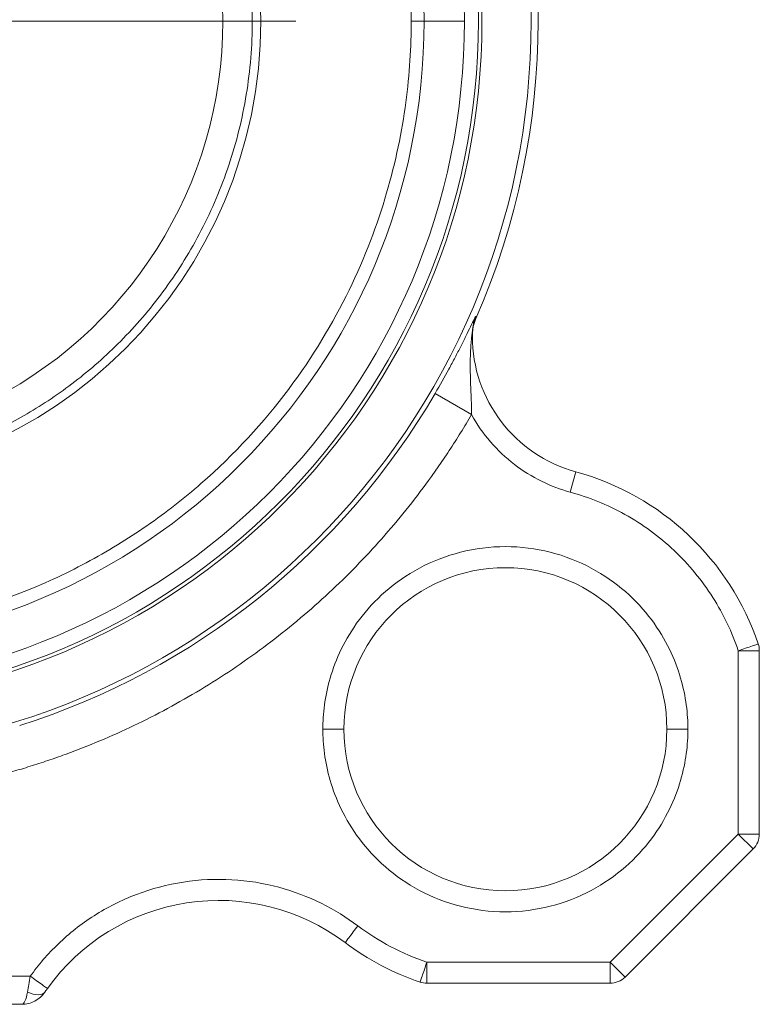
# Model space of a CAD drawing. Header units: millimetres. Extents: x 150 to 972, y 37 to 799.
# Tile 12 of 29: x 282 to 335, y 354 to 425. Entities that reach past the tile are written whole.
import ezdxf

# ---------------------------------------------------------------- set-up
doc = ezdxf.new("R2010")
doc.units = ezdxf.units.MM

# ---------------------------------------------------------------- blocks, each defined once
blk = doc.blocks.new('SW_CENTERMARKSYMBOL_0')
at = {"color": 0, "linetype": 'Continuous', "lineweight": 0}
blk.add_line((5, 0), (35.5, 0), dxfattribs=at)

msp = doc.modelspace()

# ---------------------------------------------------------------- linework, layer by layer
at = {"color": 7, "linetype": 'Continuous', "lineweight": 15}
for p, q in [((314.316, 402.335), (314.317, 402.366)), ((311.664, 397.955), (314.254, 396.443)), ((321.279, 390.928), (321.674, 392.375)), ((333.248, 379.637), (333.248, 366.585)), ((333.248, 379.637), (334.748, 379.637)), ((334.748, 379.637), (334.748, 366.585)), ((333.248, 366.585), (324.126, 357.464)), ((334.748, 366.585), (333.248, 366.585)), ((333.248, 366.585), (334.308, 365.524)), ((334.308, 365.524), (325.187, 356.403)), ((324.126, 357.464), (311.075, 357.464)), ((311.075, 355.964), (311.075, 357.464)), ((324.126, 357.464), (324.126, 355.964)), ((325.187, 356.403), (324.126, 357.464)), ((281.248, 356.464), (282.831, 356.464)), ((324.126, 355.964), (311.075, 355.964)), ((282.22, 354.464), (280.093, 354.464))]:
    msp.add_line(p, q, dxfattribs=at)
at = {"color": 7, "linetype": 'Continuous', "lineweight": 15, "flags": 128}
msp.add_lwpolyline([(282.633, 355.334), (282.836, 355.25), (283.033, 355.188), (283.221, 355.151), (283.395, 355.138), (283.55, 355.151), (283.683, 355.188), (283.791, 355.25), (283.871, 355.334)], dxfattribs=at)
at = {"color": 7, "linetype": 'Continuous', "lineweight": 15}
for radius in [52.25, 48.75, 48.5, 33]:
    msp.add_circle((266.248, 424.464), radius, dxfattribs=at)
for centre, radius, start, end in [((266.248, 424.464), 47.5, 0, 180), ((266.248, 424.464), 44.625, 0, 180), ((266.248, 424.464), 30.3, 295.37794, 64.62206), ((266.248, 424.464), 52.75, 336.34188, 23.65812), ((266.248, 424.464), 47.5, 180, 360), ((266.248, 424.464), 44.625, 180, 0), ((317.305, 402.263), 2.99, 156.43188, 178.01758), ((324.311, 402.021), 10, 178.01864, 180), ((324.311, 402.021), 10, 180, 254.71129), ((266.248, 424.464), 52.587, 287.51843, 329.72867), ((316.664, 374.047), 19, 18.62729, 74.71129), ((316.664, 374.047), 11.5, 0, 180), ((333.248, 379.637), 1.5, 0, 18.62729), ((316.664, 374.047), 11.5, 180, 0), ((333.248, 366.585), 1.5, 315, 360), ((296.248, 346.86), 15, 53.09489, 144.40367), ((316.664, 374.047), 19, 233.09489, 251.37271), ((324.126, 357.464), 1.5, 270, 315), ((311.075, 357.464), 1.5, 251.37271, 270)]:
    msp.add_arc(centre, radius, start, end, dxfattribs=at)
for points, knots in [([(309.956, 424.464), (309.956, 426.285), (309.843, 428.221), (309.296, 432.311), (308.861, 434.464), (307.555, 438.94), (306.684, 441.263), (304.388, 445.971), (302.963, 448.358), (299.466, 453.02), (297.393, 455.295), (293.785, 458.445), (292.499, 459.45), (289.771, 461.34), (288.329, 462.224), (285.304, 463.837), (283.721, 464.566), (280.442, 465.841), (278.745, 466.386), (275.269, 467.269), (273.49, 467.606), (269.89, 468.058), (268.069, 468.173), (264.426, 468.173), (262.605, 468.058), (259.005, 467.606), (257.226, 467.269), (253.75, 466.386), (252.053, 465.841), (248.774, 464.566), (247.191, 463.837), (244.166, 462.224), (242.724, 461.34), (239.996, 459.45), (238.711, 458.445), (235.102, 455.295), (233.029, 453.02), (229.532, 448.358), (228.107, 445.971), (225.811, 441.263), (224.94, 438.94), (223.634, 434.464), (223.199, 432.311), (222.652, 428.221), (222.539, 426.285), (222.539, 424.464)], [0, 0, 0, 0, 0.0625, 0.0625, 0.125, 0.125, 0.1875, 0.1875, 0.25, 0.25, 0.3125, 0.3125, 0.34375, 0.34375, 0.375, 0.375, 0.40625, 0.40625, 0.4375, 0.4375, 0.46875, 0.46875, 0.5, 0.5, 0.53125, 0.53125, 0.5625, 0.5625, 0.59375, 0.59375, 0.625, 0.625, 0.65625, 0.65625, 0.6875, 0.6875, 0.75, 0.75, 0.8125, 0.8125, 0.875, 0.875, 0.9375, 0.9375, 1, 1, 1, 1]), ([(279.417, 454.057), (280.544, 453.556), (281.684, 452.971), (283.961, 451.615), (285.098, 450.843), (287.329, 449.096), (288.424, 448.121), (290.522, 445.963), (291.526, 444.779), (293.39, 442.212), (294.25, 440.829), (295.772, 437.89), (296.434, 436.334), (297.515, 433.093), (297.934, 431.408), (298.496, 427.97), (298.639, 426.217), (298.639, 422.711), (298.496, 420.957), (297.934, 417.519), (297.515, 415.835), (296.434, 412.594), (295.772, 411.038), (294.25, 408.098), (293.39, 406.715), (291.526, 404.149), (290.522, 402.965), (288.424, 400.806), (287.329, 399.831), (285.098, 398.084), (283.961, 397.313), (281.684, 395.956), (280.544, 395.372), (279.417, 394.871)], [0, 0, 0, 0, 0.0625, 0.0625, 0.125, 0.125, 0.1875, 0.1875, 0.25, 0.25, 0.3125, 0.3125, 0.375, 0.375, 0.4375, 0.4375, 0.5, 0.5, 0.5625, 0.5625, 0.625, 0.625, 0.6875, 0.6875, 0.75, 0.75, 0.8125, 0.8125, 0.875, 0.875, 0.9375, 0.9375, 1, 1, 1, 1]), ([(222.539, 424.464), (222.539, 422.643), (222.652, 420.706), (223.199, 416.617), (223.634, 414.463), (224.94, 409.987), (225.811, 407.665), (228.107, 402.956), (229.532, 400.57), (233.029, 395.907), (235.102, 393.632), (238.711, 390.483), (239.996, 389.477), (242.724, 387.588), (244.166, 386.704), (247.191, 385.091), (248.774, 384.361), (252.053, 383.087), (253.75, 382.541), (257.226, 381.659), (259.005, 381.321), (262.605, 380.869), (264.426, 380.755), (268.069, 380.755), (269.89, 380.869), (273.49, 381.321), (275.269, 381.659), (278.745, 382.541), (280.442, 383.087), (283.721, 384.361), (285.304, 385.091), (288.329, 386.704), (289.771, 387.588), (292.499, 389.477), (293.785, 390.483), (297.393, 393.632), (299.466, 395.907), (302.963, 400.57), (304.388, 402.956), (306.684, 407.665), (307.555, 409.987), (308.861, 414.463), (309.296, 416.617), (309.843, 420.706), (309.956, 422.643), (309.956, 424.464)], [0, 0, 0, 0, 0.0625, 0.0625, 0.125, 0.125, 0.1875, 0.1875, 0.25, 0.25, 0.3125, 0.3125, 0.34375, 0.34375, 0.375, 0.375, 0.40625, 0.40625, 0.4375, 0.4375, 0.46875, 0.46875, 0.5, 0.5, 0.53125, 0.53125, 0.5625, 0.5625, 0.59375, 0.59375, 0.625, 0.625, 0.65625, 0.65625, 0.6875, 0.6875, 0.75, 0.75, 0.8125, 0.8125, 0.875, 0.875, 0.9375, 0.9375, 1, 1, 1, 1]), ([(310.873, 424.464), (310.8, 424.464), (310.67, 424.464), (310.338, 424.464), (310.139, 424.464), (309.956, 424.464)], [0, 0, 0, 0, 0.5, 0.5, 1, 1, 1, 1]), ([(310.873, 424.464), (310.922, 424.464), (310.989, 424.464), (311.176, 424.464), (311.296, 424.464), (311.59, 424.464), (311.765, 424.464), (312.148, 424.464), (312.355, 424.464), (312.753, 424.464), (312.942, 424.464), (313.263, 424.464), (313.394, 424.464), (313.589, 424.464), (313.654, 424.464), (313.733, 424.464), (313.748, 424.464), (313.748, 424.464)], [0, 0, 0, 0, 0.125, 0.125, 0.25, 0.25, 0.375, 0.375, 0.5, 0.5, 0.625, 0.625, 0.75, 0.75, 0.875, 0.875, 1, 1, 1, 1]), ([(311.664, 397.955), (312.007, 398.544), (312.332, 399.12), (312.794, 399.97), (312.942, 400.248), (313.224, 400.784), (313.359, 401.045), (313.616, 401.551), (313.739, 401.798), (313.973, 402.27), (314.083, 402.495), (314.284, 402.91), (314.374, 403.099), (314.481, 403.315), (314.511, 403.375), (314.553, 403.452), (314.565, 403.469), (314.565, 403.459)], [0, 0, 0, 0, 0.25, 0.25, 0.375, 0.375, 0.5, 0.5, 0.625, 0.625, 0.75, 0.75, 0.875, 0.875, 0.9375, 0.9375, 1, 1, 1, 1]), ([(314.564, 403.296), (314.49, 403.107), (314.374, 402.815), (314.35, 402.503), (314.342, 402.392)], [0, 0, 0, 0, 0.646045, 1, 1, 1, 1]), ([(314.564, 403.296), (314.564, 403.323), (314.564, 403.376), (314.564, 403.431), (314.565, 403.459)], [0, 0, 0, 0, 0.508269, 1, 1, 1, 1]), ([(314.317, 402.366), (314.317, 402.369), (314.317, 402.373), (314.316, 402.369), (314.314, 402.359), (314.31, 402.337), (314.305, 402.301), (314.296, 402.237), (314.283, 402.143), (314.274, 402.064), (314.269, 402.021)], [0, 0, 0, 0, 0.060218, 0.120277, 0.183245, 0.251806, 0.365859, 0.501886, 0.724573, 1, 1, 1, 1]), ([(314.269, 402.021), (314.265, 401.989), (314.257, 401.921), (314.246, 401.811), (314.233, 401.681), (314.22, 401.526), (314.194, 401.186), (314.173, 400.78), (314.163, 400.319), (314.159, 399.856), (314.167, 399.274), (314.191, 398.573), (314.216, 397.981), (314.234, 397.509), (314.246, 397.149), (314.254, 396.797), (314.254, 396.558), (314.254, 396.443)], [0, 0, 0, 0, 0.018432, 0.039269, 0.062564, 0.091778, 0.125249, 0.250254, 0.312675, 0.37509, 0.499979, 0.625036, 0.750017, 0.814568, 0.874852, 0.939852, 1, 1, 1, 1]), ([(314.254, 396.443), (314.127, 396.227), (313.873, 395.796), (313.481, 395.156), (313.081, 394.52), (312.672, 393.891), (312.255, 393.267), (311.83, 392.648), (311.027, 391.514), (309.805, 389.896), (308.093, 387.842), (306.278, 385.866), (303.72, 383.338), (300.291, 380.412), (296.594, 377.832), (293.502, 375.993), (291.132, 374.735), (288.711, 373.596), (286.662, 372.749), (285.007, 372.133), (283.764, 371.705), (282.512, 371.304), (281.669, 371.061), (281.248, 370.94)], [0, 0, 0, 0, 0.0175696, 0.0351317, 0.0526896, 0.0702463, 0.0878051, 0.1053693, 0.122942, 0.1852684, 0.2476074, 0.3105278, 0.3734611, 0.4998872, 0.6263281, 0.6892704, 0.7522255, 0.8145876, 0.8769624, 0.9077281, 0.9384781, 0.9692296, 1, 1, 1, 1]), ([(321.279, 390.928), (320.597, 391.114), (319.91, 391.37), (318.571, 392.028), (317.917, 392.431), (316.69, 393.374), (316.116, 393.915), (315.088, 395.107), (314.634, 395.758), (314.254, 396.443)], [0, 0, 0, 0, 0.25, 0.25, 0.5, 0.5, 0.75, 0.75, 1, 1, 1, 1]), ([(333.248, 379.637), (332.81, 380.936), (332.203, 382.223), (330.665, 384.644), (329.732, 385.777), (327.613, 387.776), (326.428, 388.641), (323.921, 390.036), (322.601, 390.566), (321.279, 390.928)], [0, 0, 0, 0, 0.25, 0.25, 0.5, 0.5, 0.75, 0.75, 1, 1, 1, 1]), ([(303.664, 374.047), (303.664, 374.589), (303.698, 375.165), (303.861, 376.381), (303.99, 377.021), (304.378, 378.353), (304.637, 379.043), (305.32, 380.444), (305.744, 381.154), (306.784, 382.54), (307.401, 383.217), (308.832, 384.466), (309.647, 385.038), (311.446, 385.997), (312.43, 386.385), (314.498, 386.91), (315.581, 387.047), (317.748, 387.047), (318.83, 386.91), (320.898, 386.385), (321.882, 385.997), (323.682, 385.038), (324.497, 384.466), (325.928, 383.217), (326.544, 382.54), (327.584, 381.154), (328.008, 380.444), (328.691, 379.043), (328.95, 378.353), (329.338, 377.021), (329.468, 376.381), (329.631, 375.165), (329.664, 374.589), (329.664, 374.047)], [0, 0, 0, 0, 0.0625, 0.0625, 0.125, 0.125, 0.1875, 0.1875, 0.25, 0.25, 0.3125, 0.3125, 0.375, 0.375, 0.4375, 0.4375, 0.5, 0.5, 0.5625, 0.5625, 0.625, 0.625, 0.6875, 0.6875, 0.75, 0.75, 0.8125, 0.8125, 0.875, 0.875, 0.9375, 0.9375, 1, 1, 1, 1]), ([(334.669, 380.116), (334.669, 380.116), (334.638, 380.106), (334.5, 380.059), (334.391, 380.022), (334.114, 379.929), (333.946, 379.872), (333.596, 379.754), (333.415, 379.693), (333.248, 379.637)], [0, 0, 0, 0, 0.25, 0.25, 0.5, 0.5, 0.75, 0.75, 1, 1, 1, 1]), ([(329.664, 374.047), (329.664, 373.505), (329.631, 372.93), (329.468, 371.713), (329.338, 371.073), (328.95, 369.741), (328.691, 369.051), (328.008, 367.65), (327.584, 366.94), (326.544, 365.554), (325.928, 364.877), (324.497, 363.628), (323.682, 363.056), (321.882, 362.097), (320.898, 361.71), (318.83, 361.185), (317.748, 361.047), (315.581, 361.047), (314.498, 361.185), (312.43, 361.71), (311.446, 362.097), (309.647, 363.056), (308.832, 363.628), (307.401, 364.877), (306.784, 365.554), (305.744, 366.94), (305.32, 367.65), (304.637, 369.051), (304.378, 369.741), (303.99, 371.073), (303.861, 371.713), (303.698, 372.93), (303.664, 373.505), (303.664, 374.047)], [0, 0, 0, 0, 0.0625, 0.0625, 0.125, 0.125, 0.1875, 0.1875, 0.25, 0.25, 0.3125, 0.3125, 0.375, 0.375, 0.4375, 0.4375, 0.5, 0.5, 0.5625, 0.5625, 0.625, 0.625, 0.6875, 0.6875, 0.75, 0.75, 0.8125, 0.8125, 0.875, 0.875, 0.9375, 0.9375, 1, 1, 1, 1]), ([(303.664, 374.047), (303.841, 374.047), (304.032, 374.047), (304.401, 374.047), (304.578, 374.047), (304.871, 374.047), (304.986, 374.047), (305.132, 374.047), (305.164, 374.047), (305.164, 374.047)], [0, 0, 0, 0, 0.25, 0.25, 0.5, 0.5, 0.75, 0.75, 1, 1, 1, 1]), ([(329.664, 374.047), (329.487, 374.047), (329.297, 374.047), (328.927, 374.047), (328.75, 374.047), (328.457, 374.047), (328.343, 374.047), (328.196, 374.047), (328.164, 374.047), (328.164, 374.047)], [0, 0, 0, 0, 0.25, 0.25, 0.5, 0.5, 0.75, 0.75, 1, 1, 1, 1]), ([(282.831, 356.464), (283.403, 357.263), (284.069, 358.042), (285.589, 359.499), (286.443, 360.177), (288.312, 361.368), (289.328, 361.882), (291.469, 362.694), (292.594, 362.992), (294.882, 363.344), (296.044, 363.398), (298.33, 363.268), (299.453, 363.083), (301.594, 362.509), (302.612, 362.119), (304.5, 361.186), (305.369, 360.644), (306.156, 360.054)], [0, 0, 0, 0, 0.125, 0.125, 0.25, 0.25, 0.375, 0.375, 0.5, 0.5, 0.625, 0.625, 0.75, 0.75, 0.875, 0.875, 1, 1, 1, 1]), ([(306.156, 360.054), (306.049, 359.912), (305.935, 359.76), (305.713, 359.464), (305.607, 359.322), (305.431, 359.088), (305.362, 358.997), (305.274, 358.88), (305.255, 358.854), (305.255, 358.854)], [0, 0, 0, 0, 0.25, 0.25, 0.5, 0.5, 0.75, 0.75, 1, 1, 1, 1]), ([(306.156, 360.054), (306.896, 359.497), (307.687, 358.996), (309.337, 358.128), (310.197, 357.76), (311.075, 357.464)], [0, 0, 0, 0, 0.5, 0.5, 1, 1, 1, 1]), ([(311.075, 357.464), (311.018, 357.296), (310.957, 357.116), (310.839, 356.766), (310.783, 356.597), (310.689, 356.32), (310.652, 356.211), (310.606, 356.073), (310.595, 356.042), (310.595, 356.042)], [0, 0, 0, 0, 0.25, 0.25, 0.5, 0.5, 0.75, 0.75, 1, 1, 1, 1]), ([(282.633, 355.334), (282.662, 355.506), (282.695, 355.694), (282.761, 356.074), (282.796, 356.267), (282.831, 356.464)], [0, 0, 0, 0, 0.5, 0.5, 1, 1, 1, 1]), ([(284.05, 355.591), (284.05, 355.591), (284.024, 355.609), (283.905, 355.695), (283.812, 355.761), (283.574, 355.932), (283.43, 356.035), (283.13, 356.25), (282.974, 356.361), (282.831, 356.464)], [0, 0, 0, 0, 0.25, 0.25, 0.5, 0.5, 0.75, 0.75, 1, 1, 1, 1]), ([(283.871, 355.334), (283.88, 355.347), (283.897, 355.373), (283.926, 355.415), (283.961, 355.465), (284.003, 355.524), (284.035, 355.568), (284.05, 355.591)], [0, 0, 0, 0, 0.166219, 0.333169, 0.502408, 0.750217, 1, 1, 1, 1]), ([(282.22, 354.464), (282.301, 354.464), (282.382, 354.544), (282.525, 354.846), (282.587, 355.067), (282.633, 355.334)], [0, 0, 0, 0, 0.5, 0.5, 1, 1, 1, 1]), ([(283.871, 355.334), (283.688, 355.067), (283.439, 354.846), (282.867, 354.544), (282.544, 354.464), (282.22, 354.464)], [0, 0, 0, 0, 0.5, 0.5, 1, 1, 1, 1])]:
    msp.add_open_spline(points, degree=3, knots=knots, dxfattribs=at)
msp.add_open_spline([(314.269, 402.021), (314.298, 402.021), (314.311, 402.021), (314.311, 402.021)], degree=3, dxfattribs=at)

# ---------------------------------------------------------------- block references
at = {"color": 7, "linetype": 'Continuous', "lineweight": 0}
msp.add_blockref('SW_CENTERMARKSYMBOL_0', (266.248, 424.464), dxfattribs=at)

doc.saveas('drawing.dxf')
